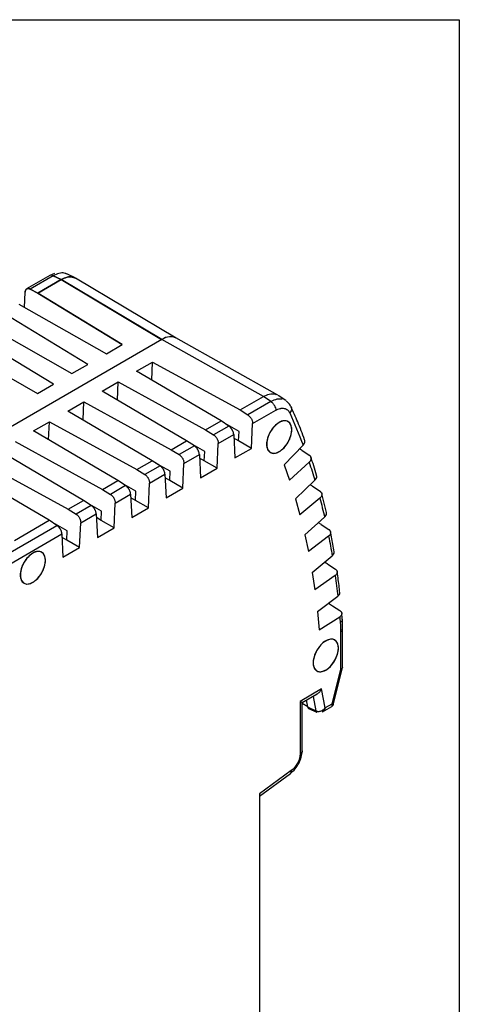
# Model space of a CAD drawing. Header units: millimetres. Extents: x 10 to 410, y 10 to 314.
# Tile 31 of 31: x 379 to 410, y 246 to 314. Entities that reach past the tile are written whole.
import ezdxf

# ---------------------------------------------------------------- set-up
doc = ezdxf.new("R2010")
doc.units = ezdxf.units.MM
doc.header["$LTSCALE"] = 1.5
doc.layers.add('TEXT', color=140, linetype='Continuous', lineweight=25)

msp = doc.modelspace()

# ---------------------------------------------------------------- linework, layer by layer
for p, q in [((381.259, 296.594), (380.926, 296.445)), ((381.259, 296.594), (380.926, 296.445)), ((382.672, 296.284), (382.106, 296.556)), ((382.689, 296.276), (382.106, 296.556)), ((380.925, 296.445), (379.297, 295.506)), ((380.925, 296.445), (379.303, 295.509)), ((381.157, 296.431), (379.549, 295.503)), ((381.157, 296.431), (379.549, 295.503)), ((380.09, 295.214), (381.725, 296.158)), ((381.725, 296.158), (380.09, 295.214)), ((381.157, 296.431), (381.725, 296.158)), ((381.725, 296.158), (381.157, 296.431)), ((381.725, 296.158), (388.744, 291.986)), ((388.754, 291.98), (381.725, 296.158)), ((389.754, 292.08), (382.712, 296.263)), ((389.754, 292.08), (382.726, 296.255)), ((379.155, 294.224), (379.201, 295.281)), ((380.09, 295.214), (379.549, 295.503)), ((379.549, 295.503), (380.09, 295.214)), ((385.992, 291.622), (380.09, 295.214)), ((380.09, 295.214), (385.992, 291.622)), ((383.588, 290.234), (377.686, 293.826)), ((378.761, 294.447), (384.88, 290.979)), ((381.184, 288.846), (375.282, 292.439)), ((376.357, 293.06), (382.475, 289.591)), ((388.754, 291.98), (371.41, 281.968)), ((388.754, 291.98), (371.41, 281.968)), ((388.744, 291.986), (388.754, 291.98)), ((388.764, 291.975), (388.754, 291.98)), ((388.764, 291.975), (388.754, 291.98)), ((395.867, 287.994), (388.764, 291.975)), ((396.877, 288.086), (389.746, 292.084)), ((396.877, 288.086), (389.746, 292.084)), ((373.953, 291.672), (380.071, 288.204)), ((384.88, 290.979), (385.992, 291.622)), ((387.001, 289.755), (388.114, 290.397)), ((388.058, 289.133), (388.114, 290.397)), ((388.114, 290.397), (394.232, 287.05)), ((388.114, 290.397), (394.232, 287.05)), ((382.475, 289.591), (383.588, 290.234)), ((392.903, 286.283), (387.001, 289.755)), ((384.597, 288.367), (385.71, 289.009)), ((385.654, 287.745), (385.71, 289.009)), ((385.71, 289.009), (391.828, 285.662)), ((380.071, 288.204), (381.184, 288.846)), ((390.499, 284.895), (384.597, 288.367)), ((382.193, 286.979), (383.305, 287.621)), ((383.25, 286.357), (383.305, 287.621)), ((383.305, 287.621), (389.424, 284.274)), ((394.232, 287.05), (395.867, 287.994)), ((394.232, 287.05), (395.867, 287.994)), ((396.397, 287.633), (394.789, 286.705)), ((396.397, 287.633), (395.867, 287.994)), ((397.441, 287.703), (396.898, 288.073)), ((397.441, 287.703), (396.898, 288.073)), ((388.095, 283.508), (382.193, 286.979)), ((394.232, 287.05), (394.789, 286.705)), ((394.232, 287.05), (394.789, 286.705)), ((395.111, 286.096), (396.732, 287.032)), ((395.111, 286.096), (396.732, 287.032)), ((379.788, 285.591), (380.901, 286.234)), ((380.845, 284.969), (380.901, 286.234)), ((380.901, 286.234), (387.02, 282.887)), ((391.828, 285.662), (392.903, 286.283)), ((393.444, 285.929), (392.903, 286.283)), ((385.691, 282.12), (379.788, 285.591)), ((391.828, 285.662), (392.385, 285.317)), ((393.444, 285.929), (392.385, 285.317)), ((394.165, 285.542), (393.185, 286.099)), ((395.035, 284.37), (395.111, 286.096)), ((395.035, 284.37), (395.111, 286.096)), ((389.424, 284.274), (390.499, 284.895)), ((391.04, 284.541), (390.499, 284.895)), ((392.707, 284.709), (393.792, 285.335)), ((392.707, 284.709), (393.792, 285.335)), ((393.792, 285.335), (393.868, 283.697)), ((393.792, 285.335), (393.868, 283.697)), ((394.136, 284.89), (393.804, 285.082)), ((394.136, 284.89), (394.165, 285.542)), ((394.136, 284.89), (394.165, 285.542)), ((395.035, 284.37), (394.136, 284.89)), ((383.287, 280.732), (377.384, 284.203)), ((378.497, 284.846), (384.615, 281.499)), ((389.424, 284.274), (389.981, 283.929)), ((391.04, 284.541), (389.981, 283.929)), ((391.761, 284.154), (390.781, 284.711)), ((392.631, 282.982), (392.707, 284.709)), ((392.631, 282.982), (392.707, 284.709)), ((393.868, 283.697), (395.035, 284.37)), ((393.868, 283.697), (395.035, 284.37)), ((398.645, 284.592), (397.317, 283.212)), ((398.645, 284.592), (397.317, 283.212)), ((398.548, 284.254), (399.072, 283.904)), ((398.548, 284.254), (399.072, 283.904)), ((387.02, 282.887), (388.095, 283.508)), ((388.636, 283.153), (388.095, 283.508)), ((390.303, 283.321), (391.388, 283.947)), ((390.303, 283.321), (391.388, 283.947)), ((391.388, 283.947), (391.464, 282.309)), ((391.388, 283.947), (391.464, 282.309)), ((391.732, 283.502), (391.4, 283.694)), ((391.732, 283.502), (391.761, 284.154)), ((391.732, 283.502), (391.761, 284.154)), ((392.631, 282.982), (391.732, 283.502)), ((380.883, 279.344), (374.98, 282.815)), ((376.093, 283.458), (382.211, 280.111)), ((387.02, 282.887), (387.576, 282.541)), ((388.636, 283.153), (387.576, 282.541)), ((389.357, 282.766), (388.376, 283.323)), ((390.227, 281.595), (390.303, 283.321)), ((390.227, 281.595), (390.303, 283.321)), ((391.464, 282.309), (392.631, 282.982)), ((391.464, 282.309), (392.631, 282.982)), ((397.317, 283.212), (397.693, 282.154)), ((397.317, 283.212), (397.693, 282.154)), ((399.069, 283.398), (397.693, 282.154)), ((384.615, 281.499), (385.691, 282.12)), ((386.232, 281.765), (385.691, 282.12)), ((387.899, 281.933), (388.984, 282.559)), ((387.899, 281.933), (388.984, 282.559)), ((388.984, 282.559), (389.06, 280.921)), ((388.984, 282.559), (389.06, 280.921)), ((389.328, 282.114), (388.995, 282.306)), ((389.328, 282.114), (389.357, 282.766)), ((389.328, 282.114), (389.357, 282.766)), ((390.227, 281.595), (389.328, 282.114)), ((398.112, 280.832), (399.467, 282.141)), ((384.615, 281.499), (385.172, 281.153)), ((386.232, 281.765), (385.172, 281.153)), ((386.953, 281.378), (385.972, 281.935)), ((387.822, 280.207), (387.899, 281.933)), ((387.822, 280.207), (387.899, 281.933)), ((389.06, 280.921), (390.227, 281.595)), ((389.06, 280.921), (390.227, 281.595)), ((399.307, 281.718), (399.83, 281.368)), ((399.307, 281.718), (399.83, 281.368)), ((382.211, 280.111), (383.287, 280.732)), ((383.828, 280.377), (383.287, 280.732)), ((385.495, 280.545), (386.579, 281.171)), ((385.495, 280.545), (386.579, 281.171)), ((386.579, 281.171), (386.656, 279.533)), ((386.579, 281.171), (386.656, 279.533)), ((386.924, 280.726), (386.591, 280.919)), ((386.924, 280.726), (386.953, 281.378)), ((386.924, 280.726), (386.953, 281.378)), ((398.112, 280.832), (398.426, 279.716)), ((398.112, 280.832), (398.426, 279.716)), ((399.821, 280.881), (398.426, 279.716)), ((400.279, 279.884), (399.949, 281.201)), ((400.279, 279.884), (399.949, 281.201)), ((382.211, 280.111), (382.768, 279.765)), ((383.828, 280.377), (382.768, 279.765)), ((384.549, 279.99), (383.568, 280.547)), ((385.418, 278.819), (385.495, 280.545)), ((385.418, 278.819), (385.495, 280.545)), ((386.656, 279.533), (387.822, 280.207)), ((386.656, 279.533), (387.822, 280.207)), ((387.822, 280.207), (386.924, 280.726)), ((383.091, 279.157), (384.175, 279.783)), ((383.091, 279.157), (384.175, 279.783)), ((384.175, 279.783), (384.252, 278.145)), ((384.175, 279.783), (384.252, 278.145)), ((384.52, 279.338), (384.187, 279.531)), ((384.52, 279.338), (384.549, 279.99)), ((384.52, 279.338), (384.549, 279.99)), ((398.769, 278.325), (400.147, 279.559)), ((376.896, 276.376), (381.423, 278.989)), ((378.446, 277.937), (380.883, 279.344)), ((381.423, 278.989), (380.883, 279.344)), ((382.144, 278.603), (381.164, 279.159)), ((383.014, 277.431), (383.091, 279.157)), ((383.014, 277.431), (383.091, 279.157)), ((384.252, 278.145), (385.418, 278.819)), ((384.252, 278.145), (385.418, 278.819)), ((385.418, 278.819), (384.52, 279.338)), ((399.92, 279.054), (400.443, 278.705)), ((399.92, 279.054), (400.443, 278.705)), ((377.269, 275.797), (381.771, 278.395)), ((377.269, 275.797), (381.771, 278.395)), ((381.771, 278.395), (381.847, 276.757)), ((381.771, 278.395), (381.847, 276.757)), ((382.116, 277.95), (381.783, 278.143)), ((382.116, 277.95), (382.144, 278.603)), ((382.116, 277.95), (382.144, 278.603)), ((398.769, 278.325), (399.02, 277.154)), ((398.769, 278.325), (399.02, 277.154)), ((400.43, 278.238), (399.02, 277.154)), ((381.847, 276.757), (383.014, 277.431)), ((381.847, 276.757), (383.014, 277.431)), ((383.014, 277.431), (382.116, 277.95)), ((399.285, 275.7), (400.683, 276.855)), ((400.387, 276.27), (400.909, 275.922)), ((400.387, 276.27), (400.909, 275.922)), ((399.285, 275.7), (399.472, 274.477)), ((399.285, 275.7), (399.472, 274.477)), ((400.893, 275.476), (399.472, 274.477)), ((399.659, 272.963), (401.071, 274.036)), ((400.42, 273.541), (400.705, 273.375)), ((400.42, 273.541), (400.705, 273.375)), ((400.705, 273.375), (401.226, 273.029)), ((399.659, 272.963), (399.781, 271.693)), ((399.659, 272.963), (399.781, 271.693)), ((399.781, 271.693), (401.209, 272.604)), ((399.781, 271.693), (401.209, 272.604)), ((401.265, 271.563), (401.265, 268.931)), ((401.265, 271.563), (401.265, 268.931)), ((401.411, 269.089), (401.411, 271.767)), ((401.411, 269.089), (401.411, 271.767)), ((400.776, 266.508), (401.408, 269.06)), ((400.776, 266.508), (401.408, 269.06)), ((401.265, 268.931), (400.664, 266.504)), ((401.265, 268.931), (400.664, 266.504)), ((399.937, 267.554), (398.436, 266.688)), ((399.937, 267.554), (398.436, 266.688)), ((398.583, 266.603), (399.629, 267.207)), ((398.583, 266.603), (399.629, 267.207)), ((399.338, 267.039), (399.533, 266.027)), ((400.192, 266.231), (399.937, 267.554)), ((400.192, 266.231), (399.937, 267.554)), ((398.436, 266.688), (398.436, 263.021)), ((398.436, 266.688), (398.436, 263.021)), ((398.583, 263.225), (398.583, 266.603)), ((398.583, 263.225), (398.583, 266.603)), ((398.967, 266.306), (398.583, 266.534)), ((398.967, 266.306), (398.583, 266.534)), ((398.87, 266.769), (398.961, 266.3)), ((398.87, 266.769), (398.961, 266.3)), ((398.961, 266.301), (399.533, 266.027)), ((398.961, 266.301), (399.533, 266.027)), ((400.007, 265.956), (400.665, 266.335)), ((400.007, 265.956), (400.665, 266.335)), ((400.664, 266.504), (400.192, 266.231)), ((400.664, 266.504), (400.192, 266.231)), ((399.028, 266.201), (399.602, 265.93)), ((399.028, 266.201), (399.602, 265.93)), ((399.971, 265.935), (400.004, 265.954)), ((399.971, 265.935), (400.004, 265.954)), ((397.822, 261.858), (395.59, 260.23)), ((397.822, 261.858), (395.59, 260.23)), ((395.59, 260.073), (397.763, 261.658)), ((395.59, 260.073), (397.763, 261.658)), ((395.59, 260.23), (395.59, 241.146)), ((395.59, 260.23), (395.59, 241.146))]:
    msp.add_line(p, q)
at = {"flags": 128}
for points in [[(397.856, 285.672), (397.817, 285.951), (397.703, 286.159), (397.524, 286.278), (397.295, 286.299), (397.039, 286.218), (396.776, 286.044), (396.531, 285.791), (396.325, 285.482), (396.176, 285.145), (396.099, 284.81), (396.099, 284.506), (396.176, 284.26), (396.325, 284.094), (396.531, 284.023), (396.776, 284.054), (397.039, 284.183), (397.295, 284.399), (397.524, 284.682), (397.703, 285.009), (397.817, 285.349), (397.856, 285.672)], [(380.622, 276.54), (380.583, 276.818), (380.468, 277.026), (380.289, 277.146), (380.061, 277.166), (379.804, 277.085), (379.541, 276.911), (379.296, 276.658), (379.09, 276.35), (378.942, 276.013), (378.864, 275.677), (378.864, 275.373), (378.942, 275.127), (379.09, 274.961), (379.296, 274.89), (379.541, 274.921), (379.804, 275.05), (380.061, 275.266), (380.289, 275.55), (380.468, 275.876), (380.583, 276.216), (380.622, 276.54)], [(401.116, 270.407), (401.077, 270.685), (400.963, 270.893), (400.783, 271.013), (400.555, 271.033), (400.298, 270.953), (400.036, 270.778), (399.79, 270.525), (399.584, 270.217), (399.436, 269.88), (399.358, 269.544), (399.358, 269.24), (399.436, 268.994), (399.584, 268.828), (399.79, 268.758), (400.036, 268.788), (400.298, 268.917), (400.555, 269.133), (400.783, 269.417), (400.963, 269.743), (401.077, 270.083), (401.116, 270.407)]]:
    msp.add_lwpolyline(points, dxfattribs=at)
for centre, radius, start, end in [((401.164, 271.79), 0.248, 293.88347, 354.7972), ((397.623, 261.808), 0.206, 313.13643, 14.00961)]:
    msp.add_arc(centre, radius, start, end)
for centre, major_axis, ratio, start_param, end_param in [((388.754, 290.347), (1, 1.732), 0.577352, 6.275917, 7.068456), ((388.754, 290.347), (1, 1.732), 0.577352, 0.007268, 0.785271), ((2339.586, -932.276), (3761.565, -2223.165), 0.01604, 2.122446, 2.122491), ((2337.818, -933.814), (3758.049, -2226.228), 0.015532, 2.121947, 2.122001), ((2336.027, -935.25), (3754.487, -2229.09), 0.014977, 2.121463, 2.121527), ((2334.219, -936.579), (3750.89, -2231.744), 0.014376, 2.120996, 2.121071)]:
    msp.add_ellipse(centre, major_axis=major_axis, ratio=ratio, start_param=start_param, end_param=end_param)
for points, knots in [([(382.097, 296.536), (382.045, 296.565), (381.894, 296.649), (381.566, 296.627), (381.293, 296.496), (381.157, 296.431)], [0, 0, 0, 0, 0.20779, 0.603863, 1, 1, 1, 1]), ([(382.097, 296.536), (382.045, 296.565), (381.894, 296.649), (381.566, 296.627), (381.293, 296.496), (381.157, 296.431)], [0, 0, 0, 0, 0.2077898, 0.6038634, 1, 1, 1, 1]), ([(381.157, 296.431), (381.112, 296.449), (381.025, 296.484), (380.958, 296.457), (380.926, 296.443)], [0, 0, 0, 0, 0.517735, 1, 1, 1, 1]), ([(381.157, 296.431), (381.112, 296.449), (381.025, 296.484), (380.958, 296.457), (380.926, 296.443)], [0, 0, 0, 0, 0.517735, 1, 1, 1, 1]), ([(381.725, 296.158), (381.86, 296.223), (382.13, 296.352), (382.423, 296.383), (382.546, 296.32), (382.568, 296.309)], [0, 0, 0, 0, 0.451128, 0.902209, 1, 1, 1, 1]), ([(382.717, 296.239), (382.648, 296.279), (382.48, 296.375), (382.132, 296.356), (381.861, 296.224), (381.725, 296.158)], [0, 0, 0, 0, 0.259548, 0.629755, 1, 1, 1, 1]), ([(379.549, 295.503), (379.535, 295.51), (379.507, 295.523), (379.465, 295.536), (379.417, 295.543), (379.363, 295.539), (379.308, 295.515), (379.263, 295.475), (379.23, 295.421), (379.208, 295.356), (379.204, 295.306), (379.201, 295.281)], [0, 0, 0, 0, 0.079776, 0.159612, 0.24069, 0.368776, 0.499867, 0.628006, 0.75917, 0.878847, 1, 1, 1, 1]), ([(379.201, 295.281), (379.203, 295.301), (379.206, 295.339), (379.219, 295.39), (379.238, 295.434), (379.262, 295.471), (379.29, 295.5), (379.322, 295.521), (379.357, 295.535), (379.394, 295.541), (379.432, 295.541), (379.471, 295.534), (379.51, 295.522), (379.536, 295.509), (379.549, 295.503)], [0, 0, 0, 0, 0.0941151, 0.1862633, 0.2764461, 0.3646655, 0.4509233, 0.5352215, 0.6175625, 0.6979486, 0.7763824, 0.8528668, 0.9274049, 1, 1, 1, 1]), ([(395.867, 287.994), (396.006, 288.057), (396.283, 288.184), (396.593, 288.209), (396.725, 288.139), (396.759, 288.121)], [0, 0, 0, 0, 0.427358, 0.854672, 1, 1, 1, 1]), ([(395.867, 287.994), (396.006, 288.057), (396.283, 288.184), (396.593, 288.209), (396.725, 288.139), (396.759, 288.121)], [0, 0, 0, 0, 0.4273581, 0.8546724, 1, 1, 1, 1]), ([(397.172, 287.809), (397.054, 287.817), (396.814, 287.834), (396.537, 287.701), (396.397, 287.633)], [0, 0, 0, 0, 0.492653, 1, 1, 1, 1]), ([(397.172, 287.809), (397.054, 287.817), (396.814, 287.834), (396.537, 287.701), (396.397, 287.633)], [0, 0, 0, 0, 0.492653, 1, 1, 1, 1]), ([(396.397, 287.633), (396.437, 287.607), (396.524, 287.536), (396.642, 287.373), (396.717, 287.188), (396.732, 287.079), (396.732, 287.032)], [0, 0, 0, 0, 0.249991, 0.499997, 0.750003, 1.000009, 1.000009, 1.000009, 1.000009]), ([(396.397, 287.633), (396.437, 287.607), (396.524, 287.536), (396.642, 287.373), (396.717, 287.188), (396.732, 287.079), (396.732, 287.032)], [0, 0, 0, 0, 0.249991, 0.499997, 0.750003, 1.000009, 1.000009, 1.000009, 1.000009]), ([(397.807, 287.264), (397.76, 287.349), (397.666, 287.521), (397.524, 287.636), (397.453, 287.694)], [0, 0, 0, 0, 0.498399, 1, 1, 1, 1]), ([(397.807, 287.264), (397.76, 287.349), (397.666, 287.521), (397.524, 287.636), (397.453, 287.694)], [0, 0, 0, 0, 0.498399, 1, 1, 1, 1]), ([(396.732, 287.032), (396.784, 287.062), (396.888, 287.113), (397.015, 287.154), (397.113, 287.171), (397.208, 287.179), (397.367, 287.167), (397.56, 287.076), (397.669, 286.932), (397.709, 286.845)], [0, 0, 0, 0, 0.00021866, 0.00043732, 0.00054665, 0.00065598, 0.00087464, 0.00131196, 0.001749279, 0.001749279, 0.001749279, 0.001749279]), ([(396.732, 287.032), (396.784, 287.062), (396.888, 287.113), (397.015, 287.154), (397.113, 287.171), (397.208, 287.179), (397.367, 287.167), (397.56, 287.076), (397.669, 286.932), (397.709, 286.845)], [0, 0, 0, 0, 0.00021866, 0.00043732, 0.00054665, 0.00065598, 0.00087464, 0.00131196, 0.001749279, 0.001749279, 0.001749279, 0.001749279]), ([(397.804, 287.263), (397.818, 287.223), (397.85, 287.138), (397.817, 286.984), (397.745, 286.891), (397.709, 286.845)], [0, 0, 0, 0, 0.308038, 0.654019, 1, 1, 1, 1]), ([(397.804, 287.263), (397.818, 287.223), (397.85, 287.138), (397.817, 286.984), (397.745, 286.891), (397.709, 286.845)], [0, 0, 0, 0, 0.308038, 0.654019, 1, 1, 1, 1]), ([(398.752, 284.975), (398.594, 285.393), (398.3, 286.173), (397.961, 286.909), (397.804, 287.251)], [0, 0, 0, 0, 0.5356019, 1, 1, 1, 1]), ([(398.752, 284.975), (398.594, 285.393), (398.3, 286.173), (397.961, 286.909), (397.804, 287.251)], [0, 0, 0, 0, 0.535602, 1, 1, 1, 1]), ([(394.789, 286.705), (394.805, 286.694), (394.837, 286.673), (394.884, 286.631), (394.93, 286.583), (394.973, 286.526), (395.013, 286.463), (395.049, 286.394), (395.078, 286.321), (395.099, 286.246), (395.111, 286.169), (395.111, 286.121), (395.111, 286.096)], [0, 0, 0, 0, 0.0873537, 0.1775051, 0.2704599, 0.366223, 0.4647988, 0.5661915, 0.6704048, 0.7774419, 0.8873061, 1, 1, 1, 1]), ([(394.789, 286.705), (394.805, 286.694), (394.837, 286.673), (394.884, 286.631), (394.93, 286.583), (394.973, 286.526), (395.013, 286.463), (395.049, 286.394), (395.078, 286.321), (395.099, 286.246), (395.111, 286.169), (395.111, 286.121), (395.111, 286.096)], [0, 0, 0, 0, 0.087354, 0.177505, 0.27046, 0.366223, 0.464799, 0.566191, 0.670405, 0.777442, 0.887306, 1, 1, 1, 1]), ([(397.856, 285.672), (397.856, 285.806), (397.833, 285.926), (397.745, 286.122), (397.679, 286.198), (397.516, 286.292), (397.418, 286.311), (397.204, 286.29), (397.088, 286.25), (396.857, 286.116), (396.741, 286.023), (396.527, 285.797), (396.429, 285.665), (396.266, 285.381), (396.2, 285.23), (396.112, 284.932), (396.089, 284.786), (396.089, 284.652)], [0, 0, 0, 0, 0.125, 0.125, 0.25, 0.25, 0.375, 0.375, 0.5, 0.5, 0.625, 0.625, 0.75, 0.75, 0.875, 0.875, 1, 1, 1, 1]), ([(393.792, 285.335), (393.79, 285.354), (393.787, 285.392), (393.774, 285.453), (393.756, 285.514), (393.732, 285.575), (393.703, 285.633), (393.671, 285.688), (393.636, 285.74), (393.599, 285.788), (393.561, 285.831), (393.522, 285.869), (393.483, 285.902), (393.457, 285.92), (393.444, 285.929)], [0, 0, 0, 0, 0.0941151, 0.1862633, 0.2764461, 0.3646655, 0.4509233, 0.5352215, 0.6175625, 0.6979486, 0.7763824, 0.8528668, 0.9274049, 1, 1, 1, 1]), ([(393.792, 285.335), (393.79, 285.354), (393.787, 285.392), (393.774, 285.453), (393.756, 285.514), (393.732, 285.575), (393.703, 285.633), (393.671, 285.688), (393.636, 285.74), (393.599, 285.788), (393.561, 285.831), (393.522, 285.869), (393.483, 285.902), (393.457, 285.92), (393.444, 285.929)], [0, 0, 0, 0, 0.094115, 0.186263, 0.276446, 0.364666, 0.450923, 0.535222, 0.617562, 0.697949, 0.776382, 0.852867, 0.927405, 1, 1, 1, 1]), ([(396.089, 284.652), (396.089, 284.518), (396.112, 284.398), (396.2, 284.202), (396.266, 284.127), (396.429, 284.032), (396.527, 284.013), (396.741, 284.035), (396.857, 284.075), (397.088, 284.208), (397.204, 284.302), (397.418, 284.527), (397.516, 284.66), (397.679, 284.943), (397.745, 285.094), (397.833, 285.392), (397.856, 285.539), (397.856, 285.672)], [0, 0, 0, 0, 0.125, 0.125, 0.25, 0.25, 0.375, 0.375, 0.5, 0.5, 0.625, 0.625, 0.75, 0.75, 0.875, 0.875, 1, 1, 1, 1]), ([(392.385, 285.317), (392.401, 285.306), (392.433, 285.285), (392.48, 285.244), (392.526, 285.195), (392.569, 285.138), (392.609, 285.075), (392.644, 285.006), (392.673, 284.933), (392.694, 284.858), (392.707, 284.781), (392.707, 284.733), (392.707, 284.709)], [0, 0, 0, 0, 0.087354, 0.177505, 0.27046, 0.366223, 0.464799, 0.566191, 0.670405, 0.777442, 0.887306, 1, 1, 1, 1]), ([(392.385, 285.317), (392.401, 285.306), (392.433, 285.285), (392.48, 285.244), (392.526, 285.195), (392.569, 285.138), (392.609, 285.075), (392.644, 285.006), (392.673, 284.933), (392.694, 284.858), (392.707, 284.781), (392.707, 284.733), (392.707, 284.709)], [0, 0, 0, 0, 0.087354, 0.177505, 0.27046, 0.366223, 0.464799, 0.566191, 0.670405, 0.777442, 0.887306, 1, 1, 1, 1]), ([(398.645, 284.592), (398.68, 284.636), (398.752, 284.727), (398.788, 284.868), (398.76, 284.944), (398.749, 284.974)], [0, 0, 0, 0, 0.358955, 0.745295, 1, 1, 1, 1]), ([(398.645, 284.592), (398.68, 284.636), (398.752, 284.727), (398.788, 284.868), (398.76, 284.944), (398.749, 284.974)], [0, 0, 0, 0, 0.358955, 0.745295, 1, 1, 1, 1]), ([(391.388, 283.947), (391.386, 283.966), (391.383, 284.004), (391.37, 284.065), (391.351, 284.126), (391.327, 284.187), (391.299, 284.245), (391.267, 284.301), (391.232, 284.352), (391.195, 284.4), (391.157, 284.443), (391.118, 284.481), (391.079, 284.514), (391.053, 284.532), (391.04, 284.541)], [0, 0, 0, 0, 0.094115, 0.186263, 0.276446, 0.364666, 0.450923, 0.535222, 0.617562, 0.697949, 0.776382, 0.852867, 0.927405, 1, 1, 1, 1]), ([(391.388, 283.947), (391.386, 283.966), (391.383, 284.004), (391.37, 284.065), (391.351, 284.126), (391.327, 284.187), (391.299, 284.245), (391.267, 284.301), (391.232, 284.352), (391.195, 284.4), (391.157, 284.443), (391.118, 284.481), (391.079, 284.514), (391.053, 284.532), (391.04, 284.541)], [0, 0, 0, 0, 0.094115, 0.186263, 0.276446, 0.364666, 0.450923, 0.535222, 0.617562, 0.697949, 0.776382, 0.852867, 0.927405, 1, 1, 1, 1]), ([(389.981, 283.929), (389.996, 283.919), (390.028, 283.897), (390.075, 283.856), (390.121, 283.807), (390.165, 283.75), (390.205, 283.687), (390.24, 283.619), (390.269, 283.545), (390.29, 283.47), (390.303, 283.393), (390.303, 283.345), (390.303, 283.321)], [0, 0, 0, 0, 0.0873537, 0.1775051, 0.2704599, 0.366223, 0.4647988, 0.5661915, 0.6704048, 0.7774419, 0.8873061, 1, 1, 1, 1]), ([(389.981, 283.929), (389.996, 283.919), (390.028, 283.897), (390.075, 283.856), (390.121, 283.807), (390.165, 283.75), (390.205, 283.687), (390.24, 283.619), (390.269, 283.545), (390.29, 283.47), (390.303, 283.393), (390.303, 283.345), (390.303, 283.321)], [0, 0, 0, 0, 0.087354, 0.177505, 0.27046, 0.366223, 0.464799, 0.566191, 0.670405, 0.777442, 0.887306, 1, 1, 1, 1]), ([(399.072, 283.904), (399.087, 283.893), (399.117, 283.871), (399.153, 283.831), (399.181, 283.785), (399.199, 283.735), (399.207, 283.681), (399.204, 283.624), (399.189, 283.566), (399.161, 283.507), (399.122, 283.45), (399.087, 283.415), (399.069, 283.398)], [0, 0, 0, 0, 0.0908696, 0.1837602, 0.2786751, 0.3756176, 0.4745905, 0.5755966, 0.6786383, 0.783718, 0.890838, 1, 1, 1, 1]), ([(399.072, 283.904), (399.087, 283.893), (399.117, 283.871), (399.153, 283.831), (399.181, 283.785), (399.199, 283.735), (399.207, 283.681), (399.204, 283.624), (399.189, 283.566), (399.161, 283.507), (399.122, 283.45), (399.087, 283.415), (399.069, 283.398)], [0, 0, 0, 0, 0.09087, 0.18376, 0.278675, 0.375618, 0.474591, 0.575597, 0.678638, 0.783718, 0.890838, 1, 1, 1, 1]), ([(399.584, 282.49), (399.521, 282.711), (399.399, 283.141), (399.255, 283.549), (399.185, 283.747)], [0, 0, 0, 0, 0.5160698, 1, 1, 1, 1]), ([(399.584, 282.49), (399.521, 282.711), (399.399, 283.141), (399.255, 283.549), (399.185, 283.747)], [0, 0, 0, 0, 0.51607, 1, 1, 1, 1]), ([(388.984, 282.559), (388.982, 282.578), (388.979, 282.617), (388.966, 282.678), (388.947, 282.739), (388.923, 282.799), (388.895, 282.857), (388.863, 282.913), (388.828, 282.965), (388.791, 283.012), (388.753, 283.055), (388.714, 283.093), (388.675, 283.126), (388.649, 283.144), (388.636, 283.153)], [0, 0, 0, 0, 0.0941151, 0.1862633, 0.2764461, 0.3646655, 0.4509233, 0.5352215, 0.6175625, 0.6979486, 0.7763824, 0.8528668, 0.9274049, 1, 1, 1, 1]), ([(388.984, 282.559), (388.982, 282.578), (388.979, 282.617), (388.966, 282.678), (388.947, 282.739), (388.923, 282.799), (388.895, 282.857), (388.863, 282.913), (388.828, 282.965), (388.791, 283.012), (388.753, 283.055), (388.714, 283.093), (388.675, 283.126), (388.649, 283.144), (388.636, 283.153)], [0, 0, 0, 0, 0.094115, 0.186263, 0.276446, 0.364666, 0.450923, 0.535222, 0.617562, 0.697949, 0.776382, 0.852867, 0.927405, 1, 1, 1, 1]), ([(387.576, 282.541), (387.592, 282.531), (387.624, 282.509), (387.671, 282.468), (387.717, 282.419), (387.761, 282.362), (387.801, 282.299), (387.836, 282.231), (387.865, 282.158), (387.886, 282.082), (387.899, 282.005), (387.899, 281.957), (387.899, 281.933)], [0, 0, 0, 0, 0.087354, 0.177505, 0.27046, 0.366223, 0.464799, 0.566191, 0.670405, 0.777442, 0.887306, 1, 1, 1, 1]), ([(387.576, 282.541), (387.592, 282.531), (387.624, 282.509), (387.671, 282.468), (387.717, 282.419), (387.761, 282.362), (387.801, 282.299), (387.836, 282.231), (387.865, 282.158), (387.886, 282.082), (387.899, 282.005), (387.899, 281.957), (387.899, 281.933)], [0, 0, 0, 0, 0.0873537, 0.1775051, 0.2704599, 0.366223, 0.4647988, 0.5661915, 0.6704048, 0.7774419, 0.8873061, 1, 1, 1, 1]), ([(399.467, 282.141), (399.503, 282.183), (399.577, 282.27), (399.615, 282.398), (399.591, 282.466), (399.583, 282.489)], [0, 0, 0, 0, 0.3792947, 0.7875259, 1, 1, 1, 1]), ([(399.467, 282.141), (399.503, 282.183), (399.577, 282.27), (399.615, 282.398), (399.591, 282.466), (399.583, 282.489)], [0, 0, 0, 0, 0.379295, 0.787526, 1, 1, 1, 1]), ([(386.579, 281.171), (386.578, 281.19), (386.575, 281.229), (386.562, 281.29), (386.543, 281.351), (386.519, 281.411), (386.491, 281.469), (386.459, 281.525), (386.424, 281.577), (386.387, 281.624), (386.348, 281.667), (386.309, 281.705), (386.27, 281.738), (386.245, 281.756), (386.232, 281.765)], [0, 0, 0, 0, 0.094115, 0.186263, 0.276446, 0.364666, 0.450923, 0.535222, 0.617562, 0.697949, 0.776382, 0.852867, 0.927405, 1, 1, 1, 1]), ([(386.579, 281.171), (386.578, 281.19), (386.575, 281.229), (386.562, 281.29), (386.543, 281.351), (386.519, 281.411), (386.491, 281.469), (386.459, 281.525), (386.424, 281.577), (386.387, 281.624), (386.348, 281.667), (386.309, 281.705), (386.27, 281.738), (386.245, 281.756), (386.232, 281.765)], [0, 0, 0, 0, 0.094115, 0.186263, 0.276446, 0.364666, 0.450923, 0.535222, 0.617562, 0.697949, 0.776382, 0.852867, 0.927405, 1, 1, 1, 1]), ([(385.172, 281.153), (385.188, 281.143), (385.22, 281.121), (385.267, 281.08), (385.313, 281.031), (385.357, 280.975), (385.397, 280.911), (385.432, 280.843), (385.461, 280.77), (385.482, 280.694), (385.495, 280.618), (385.495, 280.569), (385.495, 280.545)], [0, 0, 0, 0, 0.087354, 0.177505, 0.27046, 0.366223, 0.464799, 0.566191, 0.670405, 0.777442, 0.887306, 1, 1, 1, 1]), ([(385.172, 281.153), (385.188, 281.143), (385.22, 281.121), (385.267, 281.08), (385.313, 281.031), (385.357, 280.975), (385.397, 280.911), (385.432, 280.843), (385.461, 280.77), (385.482, 280.694), (385.495, 280.618), (385.495, 280.569), (385.495, 280.545)], [0, 0, 0, 0, 0.087354, 0.177505, 0.27046, 0.366223, 0.464799, 0.566191, 0.670405, 0.777442, 0.887306, 1, 1, 1, 1]), ([(399.83, 281.368), (399.845, 281.358), (399.874, 281.336), (399.91, 281.296), (399.938, 281.252), (399.956, 281.203), (399.963, 281.151), (399.959, 281.097), (399.944, 281.041), (399.915, 280.985), (399.875, 280.93), (399.84, 280.898), (399.821, 280.881)], [0, 0, 0, 0, 0.09087, 0.18376, 0.278675, 0.375618, 0.474591, 0.575597, 0.678638, 0.783718, 0.890838, 1, 1, 1, 1]), ([(399.83, 281.368), (399.845, 281.358), (399.874, 281.336), (399.91, 281.296), (399.938, 281.252), (399.956, 281.203), (399.963, 281.151), (399.959, 281.097), (399.944, 281.041), (399.915, 280.985), (399.875, 280.93), (399.84, 280.898), (399.821, 280.881)], [0, 0, 0, 0, 0.0908696, 0.1837602, 0.2786751, 0.3756176, 0.4745905, 0.5755966, 0.6786383, 0.783718, 0.890838, 1, 1, 1, 1]), ([(384.175, 279.783), (384.174, 279.803), (384.171, 279.841), (384.158, 279.902), (384.139, 279.963), (384.115, 280.023), (384.087, 280.081), (384.055, 280.137), (384.02, 280.189), (383.983, 280.236), (383.944, 280.279), (383.905, 280.317), (383.866, 280.35), (383.84, 280.368), (383.828, 280.377)], [0, 0, 0, 0, 0.094115, 0.186263, 0.276446, 0.364666, 0.450923, 0.535222, 0.617562, 0.697949, 0.776382, 0.852867, 0.927405, 1, 1, 1, 1]), ([(384.175, 279.783), (384.174, 279.803), (384.171, 279.841), (384.158, 279.902), (384.139, 279.963), (384.115, 280.023), (384.087, 280.081), (384.055, 280.137), (384.02, 280.189), (383.983, 280.236), (383.944, 280.279), (383.905, 280.317), (383.866, 280.35), (383.84, 280.368), (383.828, 280.377)], [0, 0, 0, 0, 0.0941151, 0.1862633, 0.2764461, 0.3646655, 0.4509233, 0.5352215, 0.6175625, 0.6979486, 0.7763824, 0.8528668, 0.9274049, 1, 1, 1, 1]), ([(382.768, 279.765), (382.784, 279.755), (382.816, 279.733), (382.863, 279.692), (382.909, 279.643), (382.953, 279.587), (382.993, 279.524), (383.028, 279.455), (383.057, 279.382), (383.078, 279.306), (383.091, 279.23), (383.091, 279.181), (383.091, 279.157)], [0, 0, 0, 0, 0.087354, 0.177505, 0.27046, 0.366223, 0.464799, 0.566191, 0.670405, 0.777442, 0.887306, 1, 1, 1, 1]), ([(382.768, 279.765), (382.784, 279.755), (382.816, 279.733), (382.863, 279.692), (382.909, 279.643), (382.953, 279.587), (382.993, 279.524), (383.028, 279.455), (383.057, 279.382), (383.078, 279.306), (383.091, 279.23), (383.091, 279.181), (383.091, 279.157)], [0, 0, 0, 0, 0.087354, 0.177505, 0.27046, 0.366223, 0.464799, 0.566191, 0.670405, 0.777442, 0.887306, 1, 1, 1, 1]), ([(400.147, 279.559), (400.184, 279.599), (400.259, 279.681), (400.298, 279.8), (400.277, 279.863), (400.27, 279.881)], [0, 0, 0, 0, 0.393195, 0.816388, 1, 1, 1, 1]), ([(400.147, 279.559), (400.184, 279.599), (400.259, 279.681), (400.298, 279.8), (400.277, 279.863), (400.27, 279.881)], [0, 0, 0, 0, 0.393195, 0.816388, 1, 1, 1, 1]), ([(381.771, 278.395), (381.77, 278.415), (381.766, 278.453), (381.753, 278.514), (381.735, 278.575), (381.711, 278.635), (381.682, 278.693), (381.65, 278.749), (381.615, 278.801), (381.578, 278.849), (381.54, 278.891), (381.501, 278.929), (381.462, 278.962), (381.436, 278.98), (381.423, 278.989)], [0, 0, 0, 0, 0.094115, 0.186263, 0.276446, 0.364666, 0.450923, 0.535222, 0.617562, 0.697949, 0.776382, 0.852867, 0.927405, 1, 1, 1, 1]), ([(381.771, 278.395), (381.77, 278.415), (381.766, 278.453), (381.753, 278.514), (381.735, 278.575), (381.711, 278.635), (381.682, 278.693), (381.65, 278.749), (381.615, 278.801), (381.578, 278.849), (381.54, 278.891), (381.501, 278.929), (381.462, 278.962), (381.436, 278.98), (381.423, 278.989)], [0, 0, 0, 0, 0.094115, 0.186263, 0.276446, 0.364666, 0.450923, 0.535222, 0.617562, 0.697949, 0.776382, 0.852867, 0.927405, 1, 1, 1, 1]), ([(400.443, 278.705), (400.457, 278.694), (400.487, 278.673), (400.522, 278.634), (400.55, 278.591), (400.568, 278.544), (400.575, 278.494), (400.571, 278.441), (400.554, 278.388), (400.525, 278.335), (400.485, 278.284), (400.448, 278.253), (400.43, 278.238)], [0, 0, 0, 0, 0.0908696, 0.1837602, 0.2786751, 0.3756176, 0.4745905, 0.5755966, 0.6786383, 0.783718, 0.890838, 1, 1, 1, 1]), ([(400.443, 278.705), (400.457, 278.694), (400.487, 278.673), (400.522, 278.634), (400.55, 278.591), (400.568, 278.544), (400.575, 278.494), (400.571, 278.441), (400.554, 278.388), (400.525, 278.335), (400.485, 278.284), (400.448, 278.253), (400.43, 278.238)], [0, 0, 0, 0, 0.09087, 0.18376, 0.278675, 0.375618, 0.474591, 0.575597, 0.678638, 0.783718, 0.890838, 1, 1, 1, 1]), ([(400.814, 277.145), (400.759, 277.492), (400.686, 277.961), (400.589, 278.411), (400.564, 278.527)], [0, 0, 0, 0, 0.74208, 1, 1, 1, 1]), ([(400.814, 277.145), (400.759, 277.492), (400.686, 277.961), (400.589, 278.411), (400.564, 278.527)], [0, 0, 0, 0, 0.74208, 1, 1, 1, 1]), ([(380.622, 276.54), (380.622, 276.673), (380.599, 276.794), (380.51, 276.989), (380.445, 277.065), (380.281, 277.159), (380.183, 277.178), (379.969, 277.157), (379.854, 277.117), (379.622, 276.983), (379.507, 276.89), (379.293, 276.664), (379.195, 276.532), (379.031, 276.249), (378.966, 276.098), (378.877, 275.8), (378.854, 275.653), (378.854, 275.519)], [0, 0, 0, 0, 0.125, 0.125, 0.25, 0.25, 0.375, 0.375, 0.5, 0.5, 0.625, 0.625, 0.75, 0.75, 0.875, 0.875, 1, 1, 1, 1]), ([(400.683, 276.855), (400.719, 276.892), (400.795, 276.969), (400.836, 277.077), (400.818, 277.132), (400.814, 277.145)], [0, 0, 0, 0, 0.4168075, 0.8654134, 1, 1, 1, 1]), ([(400.683, 276.855), (400.719, 276.892), (400.795, 276.969), (400.836, 277.077), (400.818, 277.132), (400.814, 277.145)], [0, 0, 0, 0, 0.416807, 0.865413, 1, 1, 1, 1]), ([(378.854, 275.519), (378.854, 275.386), (378.877, 275.265), (378.966, 275.07), (379.031, 274.994), (379.195, 274.9), (379.293, 274.881), (379.507, 274.902), (379.622, 274.942), (379.854, 275.076), (379.969, 275.169), (380.183, 275.395), (380.281, 275.527), (380.445, 275.81), (380.51, 275.961), (380.599, 276.259), (380.622, 276.406), (380.622, 276.54)], [0, 0, 0, 0, 0.125, 0.125, 0.25, 0.25, 0.375, 0.375, 0.5, 0.5, 0.625, 0.625, 0.75, 0.75, 0.875, 0.875, 1, 1, 1, 1]), ([(400.909, 275.922), (400.923, 275.912), (400.953, 275.89), (400.988, 275.852), (401.016, 275.81), (401.033, 275.765), (401.04, 275.717), (401.035, 275.667), (401.019, 275.616), (400.989, 275.566), (400.948, 275.518), (400.912, 275.49), (400.893, 275.476)], [0, 0, 0, 0, 0.09087, 0.18376, 0.278675, 0.375618, 0.474591, 0.575597, 0.678638, 0.783718, 0.890838, 1, 1, 1, 1]), ([(400.909, 275.922), (400.923, 275.912), (400.953, 275.89), (400.988, 275.852), (401.016, 275.81), (401.033, 275.765), (401.04, 275.717), (401.035, 275.667), (401.019, 275.616), (400.989, 275.566), (400.948, 275.518), (400.912, 275.49), (400.893, 275.476)], [0, 0, 0, 0, 0.09087, 0.18376, 0.278675, 0.375618, 0.474591, 0.575597, 0.678638, 0.783718, 0.890838, 1, 1, 1, 1]), ([(401.209, 274.3), (401.199, 274.414), (401.152, 274.902), (401.083, 275.373), (401.029, 275.735)], [0, 0, 0, 0, 0.232551, 1, 1, 1, 1]), ([(401.209, 274.3), (401.199, 274.414), (401.152, 274.902), (401.083, 275.373), (401.029, 275.735)], [0, 0, 0, 0, 0.232551, 1, 1, 1, 1]), ([(401.071, 274.036), (401.108, 274.071), (401.185, 274.143), (401.227, 274.242), (401.211, 274.291), (401.208, 274.3)], [0, 0, 0, 0, 0.433004, 0.899042, 1, 1, 1, 1]), ([(401.071, 274.036), (401.108, 274.071), (401.185, 274.143), (401.227, 274.242), (401.211, 274.291), (401.208, 274.3)], [0, 0, 0, 0, 0.433004, 0.899042, 1, 1, 1, 1]), ([(401.226, 273.029), (401.241, 273.018), (401.271, 272.997), (401.306, 272.96), (401.333, 272.919), (401.35, 272.875), (401.357, 272.829), (401.352, 272.781), (401.335, 272.734), (401.306, 272.687), (401.264, 272.643), (401.228, 272.617), (401.209, 272.604)], [0, 0, 0, 0, 0.0908696, 0.1837602, 0.2786751, 0.3756176, 0.4745905, 0.5755966, 0.6786383, 0.783718, 0.890838, 1, 1, 1, 1]), ([(401.226, 273.029), (401.241, 273.018), (401.271, 272.997), (401.306, 272.96), (401.333, 272.919), (401.35, 272.875), (401.357, 272.829), (401.352, 272.781), (401.335, 272.734), (401.306, 272.687), (401.264, 272.643), (401.228, 272.617), (401.209, 272.604)], [0, 0, 0, 0, 0.09087, 0.18376, 0.278675, 0.375618, 0.474591, 0.575597, 0.678638, 0.783718, 0.890838, 1, 1, 1, 1]), ([(401.382, 272.431), (401.375, 272.559), (401.368, 272.697), (401.355, 272.83), (401.354, 272.84)], [0, 0, 0, 0, 0.925606, 1, 1, 1, 1]), ([(401.382, 272.431), (401.375, 272.559), (401.368, 272.697), (401.355, 272.83), (401.354, 272.84)], [0, 0, 0, 0, 0.925606, 1, 1, 1, 1]), ([(401.382, 272.431), (401.384, 272.425), (401.397, 272.381), (401.357, 272.291), (401.28, 272.226), (401.241, 272.193)], [0, 0, 0, 0, 0.076773, 0.538386, 1, 1, 1, 1]), ([(401.382, 272.431), (401.384, 272.425), (401.397, 272.381), (401.357, 272.291), (401.28, 272.226), (401.241, 272.193)], [0, 0, 0, 0, 0.076773, 0.538386, 1, 1, 1, 1]), ([(401.411, 271.768), (401.41, 271.87), (401.408, 272.096), (401.394, 272.315), (401.386, 272.435)], [0, 0, 0, 0, 0.452282, 1, 1, 1, 1]), ([(401.411, 271.768), (401.41, 271.87), (401.408, 272.096), (401.394, 272.315), (401.386, 272.435)], [0, 0, 0, 0, 0.452282, 1, 1, 1, 1]), ([(401.116, 270.407), (401.116, 270.54), (401.093, 270.661), (401.005, 270.857), (400.939, 270.932), (400.775, 271.026), (400.677, 271.045), (400.464, 271.024), (400.348, 270.984), (400.117, 270.851), (400.001, 270.757), (399.787, 270.531), (399.689, 270.399), (399.525, 270.116), (399.46, 269.965), (399.371, 269.667), (399.348, 269.52), (399.348, 269.386)], [0, 0, 0, 0, 0.125, 0.125, 0.25, 0.25, 0.375, 0.375, 0.5, 0.5, 0.625, 0.625, 0.75, 0.75, 0.875, 0.875, 1, 1, 1, 1]), ([(399.348, 269.386), (399.348, 269.253), (399.371, 269.132), (399.46, 268.937), (399.525, 268.861), (399.689, 268.767), (399.787, 268.748), (400.001, 268.769), (400.117, 268.809), (400.348, 268.943), (400.464, 269.036), (400.677, 269.262), (400.775, 269.394), (400.939, 269.677), (401.005, 269.828), (401.093, 270.126), (401.116, 270.273), (401.116, 270.407)], [0, 0, 0, 0, 0.125, 0.125, 0.25, 0.25, 0.375, 0.375, 0.5, 0.5, 0.625, 0.625, 0.75, 0.75, 0.875, 0.875, 1, 1, 1, 1]), ([(401.409, 269.088), (401.409, 269.086), (401.42, 269.058), (401.39, 269.016), (401.339, 268.965), (401.291, 268.943), (401.265, 268.931)], [0, 0, 0, 0, 0.032689, 0.437666, 0.699339, 1, 1, 1, 1]), ([(401.409, 269.088), (401.409, 269.086), (401.42, 269.058), (401.39, 269.016), (401.339, 268.965), (401.291, 268.943), (401.265, 268.931)], [0, 0, 0, 0, 0.032689, 0.437666, 0.699339, 1, 1, 1, 1]), ([(399.629, 267.208), (399.633, 267.21), (399.701, 267.242), (399.818, 267.354), (399.898, 267.488), (399.937, 267.554)], [0, 0, 0, 0, 0.030488, 0.52006, 1, 1, 1, 1]), ([(399.629, 267.208), (399.633, 267.21), (399.701, 267.242), (399.818, 267.354), (399.898, 267.488), (399.937, 267.554)], [0, 0, 0, 0, 0.030488, 0.52006, 1, 1, 1, 1]), ([(398.581, 266.604), (398.582, 266.603), (398.588, 266.6), (398.549, 266.623), (398.474, 266.666), (398.436, 266.688)], [0, 0, 0, 0, 0.029543, 0.516112, 1, 1, 1, 1]), ([(398.581, 266.604), (398.582, 266.603), (398.588, 266.6), (398.549, 266.623), (398.474, 266.666), (398.436, 266.688)], [0, 0, 0, 0, 0.029685, 0.516183, 1, 1, 1, 1]), ([(400.632, 266.316), (400.65, 266.329), (400.687, 266.353), (400.729, 266.402), (400.76, 266.454), (400.771, 266.49), (400.776, 266.508)], [0, 0, 0, 0, 0.27156, 0.532833, 0.77716, 1, 1, 1, 1]), ([(400.632, 266.316), (400.65, 266.329), (400.687, 266.353), (400.729, 266.402), (400.76, 266.454), (400.771, 266.49), (400.776, 266.508)], [0, 0, 0, 0, 0.27156, 0.532833, 0.77716, 1, 1, 1, 1]), ([(400.632, 266.318), (400.633, 266.318), (400.662, 266.322), (400.685, 266.381), (400.671, 266.461), (400.664, 266.504)], [0, 0, 0, 0, 0.020286, 0.471222, 1, 1, 1, 1]), ([(400.632, 266.318), (400.633, 266.318), (400.662, 266.322), (400.685, 266.381), (400.671, 266.461), (400.664, 266.504)], [0, 0, 0, 0, 0.0202856, 0.4712216, 1, 1, 1, 1]), ([(400.664, 266.504), (400.702, 266.497), (400.763, 266.487), (400.768, 266.504), (400.77, 266.51)], [0, 0, 0, 0, 0.619409, 1, 1, 1, 1]), ([(400.664, 266.504), (400.702, 266.497), (400.763, 266.487), (400.768, 266.504), (400.77, 266.51)], [0, 0, 0, 0, 0.619409, 1, 1, 1, 1]), ([(398.967, 266.273), (398.975, 266.256), (398.989, 266.224), (399.016, 266.21), (399.029, 266.203)], [0, 0, 0, 0, 0.518915, 1, 1, 1, 1]), ([(398.967, 266.273), (398.975, 266.256), (398.989, 266.224), (399.016, 266.21), (399.029, 266.203)], [0, 0, 0, 0, 0.518915, 1, 1, 1, 1]), ([(399.533, 266.027), (399.549, 266.02), (399.58, 266.007), (399.632, 265.994), (399.688, 265.988), (399.746, 265.988), (399.806, 265.996), (399.883, 266.014), (399.98, 266.054), (400.095, 266.126), (400.158, 266.195), (400.192, 266.231)], [0, 0, 0, 0, 0.079186, 0.158842, 0.239064, 0.31995, 0.401593, 0.484083, 0.63725, 0.809173, 1, 1, 1, 1]), ([(399.533, 266.027), (399.549, 266.02), (399.58, 266.007), (399.632, 265.994), (399.688, 265.988), (399.746, 265.988), (399.806, 265.996), (399.883, 266.014), (399.98, 266.054), (400.095, 266.126), (400.158, 266.195), (400.192, 266.231)], [0, 0, 0, 0, 0.079186, 0.158842, 0.239064, 0.31995, 0.401593, 0.484083, 0.63725, 0.809173, 1, 1, 1, 1]), ([(399.533, 266.027), (399.541, 266.003), (399.556, 265.958), (399.59, 265.939), (399.606, 265.93)], [0, 0, 0, 0, 0.521105, 1, 1, 1, 1]), ([(399.533, 266.027), (399.541, 266.003), (399.556, 265.958), (399.59, 265.939), (399.606, 265.93)], [0, 0, 0, 0, 0.521105, 1, 1, 1, 1]), ([(400.192, 266.231), (400.169, 266.171), (400.128, 266.059), (400.052, 265.97), (400.008, 265.957), (400.006, 265.956)], [0, 0, 0, 0, 0.531829, 0.983807, 1, 1, 1, 1]), ([(400.192, 266.231), (400.169, 266.171), (400.128, 266.059), (400.052, 265.97), (400.008, 265.957), (400.006, 265.956)], [0, 0, 0, 0, 0.531829, 0.983807, 1, 1, 1, 1]), ([(398.35, 262.353), (398.416, 262.497), (398.549, 262.79), (398.571, 263.079), (398.583, 263.225)], [0, 0, 0, 0, 0.493623, 1, 1, 1, 1]), ([(398.35, 262.353), (398.416, 262.497), (398.549, 262.79), (398.571, 263.079), (398.583, 263.225)], [0, 0, 0, 0, 0.493623, 1, 1, 1, 1]), ([(398.58, 263.225), (398.581, 263.222), (398.593, 263.184), (398.551, 263.107), (398.474, 263.05), (398.436, 263.021)], [0, 0, 0, 0, 0.033022, 0.516511, 1, 1, 1, 1]), ([(398.58, 263.225), (398.581, 263.222), (398.593, 263.184), (398.551, 263.107), (398.474, 263.05), (398.436, 263.021)], [0, 0, 0, 0, 0.0330218, 0.5165109, 1, 1, 1, 1]), ([(397.763, 261.658), (397.877, 261.754), (398.104, 261.944), (398.268, 262.217), (398.35, 262.353)], [0, 0, 0, 0, 0.5043741, 1, 1, 1, 1]), ([(397.763, 261.658), (397.877, 261.754), (398.104, 261.944), (398.268, 262.217), (398.35, 262.353)], [0, 0, 0, 0, 0.504374, 1, 1, 1, 1]), ([(398.347, 262.354), (398.343, 262.353), (398.336, 262.351), (398.286, 262.371), (398.261, 262.382)], [0, 0, 0, 0, 0.485346, 1, 1, 1, 1]), ([(398.347, 262.354), (398.343, 262.353), (398.336, 262.351), (398.286, 262.371), (398.261, 262.382)], [0, 0, 0, 0, 0.485346, 1, 1, 1, 1])]:
    msp.add_open_spline(points, degree=3, knots=knots)
for points in [[(397.709, 286.845), (398.044, 286.114), (398.354, 285.368), (398.645, 284.592)], [(397.709, 286.845), (398.044, 286.114), (398.354, 285.368), (398.645, 284.592)], [(399.069, 283.398), (399.209, 282.98), (399.339, 282.57), (399.467, 282.141)], [(399.069, 283.398), (399.209, 282.98), (399.339, 282.57), (399.467, 282.141)], [(399.821, 280.881), (399.937, 280.442), (400.044, 280.01), (400.147, 279.559)], [(399.821, 280.881), (399.937, 280.442), (400.044, 280.01), (400.147, 279.559)], [(400.43, 278.238), (400.521, 277.778), (400.604, 277.325), (400.683, 276.855)], [(400.43, 278.238), (400.521, 277.778), (400.604, 277.325), (400.683, 276.855)], [(400.893, 275.476), (400.959, 274.996), (401.018, 274.525), (401.071, 274.036)], [(400.893, 275.476), (400.959, 274.996), (401.018, 274.525), (401.071, 274.036)], [(401.209, 272.604), (401.221, 272.461), (401.231, 272.336), (401.241, 272.193)], [(401.209, 272.604), (401.221, 272.461), (401.231, 272.336), (401.241, 272.193)], [(401.241, 272.193), (401.257, 271.988), (401.265, 271.778), (401.265, 271.563)], [(401.241, 272.193), (401.257, 271.988), (401.265, 271.778), (401.265, 271.563)], [(398.961, 266.301), (398.962, 266.291), (398.964, 266.282), (398.967, 266.273)], [(398.961, 266.301), (398.962, 266.291), (398.964, 266.282), (398.967, 266.273)], [(398.436, 263.021), (398.436, 262.824), (398.373, 262.595), (398.261, 262.382)], [(398.436, 263.021), (398.436, 262.824), (398.373, 262.595), (398.261, 262.382)], [(398.261, 262.382), (398.149, 262.17), (397.991, 261.981), (397.822, 261.858)], [(398.261, 262.382), (398.149, 262.17), (397.991, 261.981), (397.822, 261.858)]]:
    msp.add_open_spline(points, degree=3)
at = {"layer": 'TEXT'}
for p, q in [((9.525, 314.325), (409.575, 314.325)), ((409.575, 314.325), (409.575, 9.525))]:
    msp.add_line(p, q, dxfattribs=at)

doc.saveas('drawing.dxf')
